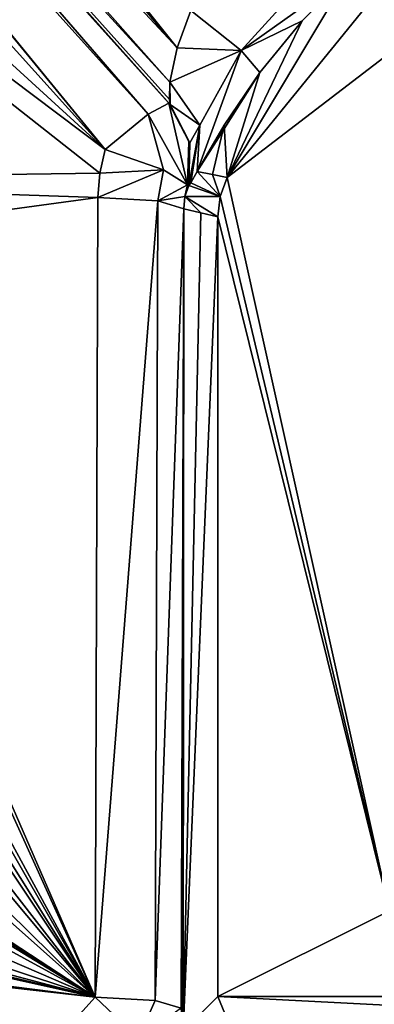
# Model space of a CAD drawing. Header units: millimetres. Extents: x -50 to 50, y -82 to 82.
# Tile 25 of 72: x -9.31 to -5.18, y 13.91 to 25.39. Entities that reach past the tile are written whole.
import ezdxf

# ---------------------------------------------------------------- set-up
doc = ezdxf.new("R2010")
doc.units = ezdxf.units.MM
doc.header["$LTSCALE"] = 101.851852
for name, color, linetype in [('13', 7, 'CONTINUOUS'), ('294', 7, 'CONTINUOUS'), ('303', 7, 'CONTINUOUS'), ('304', 7, 'CONTINUOUS'), ('306', 7, 'CONTINUOUS'), ('308', 7, 'CONTINUOUS'), ('371', 7, 'CONTINUOUS'), ('565', 7, 'CONTINUOUS'), ('566', 7, 'CONTINUOUS'), ('571', 7, 'CONTINUOUS'), ('579', 7, 'CONTINUOUS'), ('590', 7, 'CONTINUOUS'), ('591', 7, 'CONTINUOUS'), ('603', 7, 'CONTINUOUS'), ('605', 7, 'CONTINUOUS'), ('606', 7, 'CONTINUOUS'), ('639', 7, 'CONTINUOUS'), ('640', 7, 'CONTINUOUS'), ('641', 7, 'CONTINUOUS'), ('642', 7, 'CONTINUOUS'), ('643', 7, 'CONTINUOUS'), ('644', 7, 'CONTINUOUS'), ('645', 7, 'CONTINUOUS'), ('646', 7, 'CONTINUOUS'), ('858', 7, 'CONTINUOUS')]:
    doc.layers.add(name, color=color, linetype=linetype)

msp = doc.modelspace()

# ---------------------------------------------------------------- linework, layer by layer
at = {"layer": '13', "linetype": 'CONTINUOUS'}
for points in [[(-9.169, 32.621, 30.5), (-14.836, 24.821, 30.5), (-9.169, 32.621, 28.554), (-9.169, 32.621, 30.5)], [(-9.169, 32.621, 28.554), (-14.836, 24.821, 30.5), (-14.836, 24.821, 28.554), (-9.169, 32.621, 28.554)], [(-14.836, 15.179, 30.5), (-9.169, 7.379, 30.5), (-14.836, 15.179, 28.554), (-14.836, 15.179, 30.5)], [(-14.836, 15.179, 28.554), (-9.169, 7.379, 30.5), (-9.169, 7.379, 28.554), (-14.836, 15.179, 28.554)]]:
    msp.add_3dface(points, dxfattribs=at)
at = {"layer": '294', "linetype": 'CONTINUOUS'}
for points in [[(-9.371, 32.898, 33.443), (-15.163, 24.927, 33.443), (-9.23, 32.704, 33.203), (-9.371, 32.898, 33.443)], [(-9.23, 32.704, 33.203), (-15.163, 24.927, 33.443), (-14.935, 24.853, 33.203), (-9.23, 32.704, 33.203)], [(-14.935, 15.147, 33.203), (-9.371, 7.102, 33.443), (-9.23, 7.296, 33.203), (-14.935, 15.147, 33.203)]]:
    msp.add_3dface(points, dxfattribs=at)
at = {"layer": '303', "linetype": 'CONTINUOUS'}
for points in [[(-14.879, 24.835, 33.065), (-9.169, 32.621, 30.5), (-9.196, 32.657, 33.065), (-14.879, 24.835, 33.065)], [(-14.836, 24.821, 30.5), (-9.169, 32.621, 30.5), (-14.879, 24.835, 33.065), (-14.836, 24.821, 30.5)], [(-9.196, 7.343, 33.065), (-14.836, 15.179, 30.5), (-14.879, 15.165, 33.065), (-9.196, 7.343, 33.065)], [(-9.169, 7.379, 30.5), (-14.836, 15.179, 30.5), (-9.196, 7.343, 33.065), (-9.169, 7.379, 30.5)]]:
    msp.add_3dface(points, dxfattribs=at)
at = {"layer": '304', "linetype": 'CONTINUOUS'}
for points in [[(-9.185, 32.642, 28.454), (-14.862, 24.829, 28.454), (-9.475, 33.041, 27.6), (-9.185, 32.642, 28.454)], [(-14.862, 15.171, 28.454), (-9.185, 7.358, 28.454), (-15.331, 15.019, 27.6), (-14.862, 15.171, 28.454)], [(-15.331, 15.019, 27.6), (-9.185, 7.358, 28.454), (-9.475, 6.959, 27.6), (-15.331, 15.019, 27.6)]]:
    msp.add_3dface(points, dxfattribs=at)
at = {"layer": '306', "linetype": 'CONTINUOUS'}
for points in [[(-14.836, 24.821, 28.554), (-14.862, 24.829, 28.454), (-9.185, 32.642, 28.454), (-14.836, 24.821, 28.554)], [(-9.169, 32.621, 28.554), (-14.836, 24.821, 28.554), (-9.185, 32.642, 28.454), (-9.169, 32.621, 28.554)], [(-14.836, 15.179, 28.554), (-9.169, 7.379, 28.554), (-14.862, 15.171, 28.454), (-14.836, 15.179, 28.554)], [(-9.169, 7.379, 28.554), (-9.185, 7.358, 28.454), (-14.862, 15.171, 28.454), (-9.169, 7.379, 28.554)]]:
    msp.add_3dface(points, dxfattribs=at)
at = {"layer": '308', "linetype": 'CONTINUOUS'}
for points in [[(-9.23, 32.704, 33.203), (-14.935, 24.853, 33.203), (-9.196, 32.657, 33.065), (-9.23, 32.704, 33.203)], [(-14.935, 24.853, 33.203), (-14.879, 24.835, 33.065), (-9.196, 32.657, 33.065), (-14.935, 24.853, 33.203)], [(-14.935, 15.147, 33.203), (-9.23, 7.296, 33.203), (-14.879, 15.165, 33.065), (-14.935, 15.147, 33.203)], [(-9.23, 7.296, 33.203), (-9.196, 7.343, 33.065), (-14.879, 15.165, 33.065), (-9.23, 7.296, 33.203)]]:
    msp.add_3dface(points, dxfattribs=at)
at = {"layer": '371', "linetype": 'CONTINUOUS'}
for points in [[(21.5, 31.065, 53.641), (-21.5, 31.065, 53.641), (-21.5, -72.025, 67.213), (21.5, 31.065, 53.641)], [(21.5, -72.025, 67.213), (21.5, 31.065, 53.641), (-21.5, -72.025, 67.213), (21.5, -72.025, 67.213)]]:
    msp.add_3dface(points, dxfattribs=at)
at = {"layer": '565', "linetype": 'CONTINUOUS'}
for points in [[(-6.889, 23.55, 36.6), (-4.897, 26.007, 36.6), (-5, 25, 36.6), (-6.889, 23.55, 36.6)], [(-5, 15, 36.6), (-6.889, 23.55, 36.6), (-5, 25, 36.6), (-5, 15, 36.6)], [(-6.972, 23.328, 36.6), (-6.889, 23.55, 36.6), (-5, 15, 36.6), (-6.972, 23.328, 36.6)], [(-7, 23.092, 36.6), (-6.972, 23.328, 36.6), (-5, 15, 36.6), (-7, 23.092, 36.6)], [(-7, 14, 36.6), (-7, 23.092, 36.6), (-5, 15, 36.6), (-7, 14, 36.6)], [(7, 14, 36.6), (-7, 14, 36.6), (-5, 15, 36.6), (7, 14, 36.6)], [(-6.707, 13.293, 36.6), (-7, 14, 36.6), (6.707, 13.293, 36.6), (-6.707, 13.293, 36.6)], [(6.707, 13.293, 36.6), (-7, 14, 36.6), (7, 14, 36.6), (6.707, 13.293, 36.6)]]:
    msp.add_3dface(points, dxfattribs=at)
at = {"layer": '566', "linetype": 'CONTINUOUS'}
for points in [[(-4.897, 26.007, 36.6), (-6.889, 23.55, 36.6), (-5.467, 25.932, 48.699), (-4.897, 26.007, 36.6)], [(-5.467, 25.932, 48.699), (-6.889, 23.55, 36.6), (-6.015, 25.379, 48.781), (-5.467, 25.932, 48.699)], [(-6.015, 25.379, 48.781), (-6.889, 23.55, 36.6), (-6.507, 24.775, 48.87), (-6.015, 25.379, 48.781)], [(-6.507, 24.775, 48.87), (-6.889, 23.55, 36.6), (-6.924, 24.162, 49.141), (-6.507, 24.775, 48.87)], [(-7.239, 23.622, 49.78), (-6.924, 24.162, 49.141), (-7.062, 23.586, 43.108), (-7.239, 23.622, 49.78)], [(-6.924, 24.162, 49.141), (-6.889, 23.55, 36.6), (-7.062, 23.586, 43.108), (-6.924, 24.162, 49.141)]]:
    msp.add_3dface(points, dxfattribs=at)
at = {"layer": '571', "linetype": 'CONTINUOUS'}
for points in [[(-7.427, 13.864, 52.906), (-7.395, 23.187, 51.679), (-7.41, 13.707, 52.246), (-7.427, 13.864, 52.906)], [(-7.41, 13.707, 52.246), (-7.395, 23.187, 51.679), (-7.406, 13.662, 52.096), (-7.41, 13.707, 52.246)], [(-7.395, 23.187, 51.679), (-7.402, 13.598, 51.947), (-7.406, 13.662, 52.096), (-7.395, 23.187, 51.679)], [(-7.196, 23.14, 44.08), (-7.402, 13.598, 51.947), (-7.395, 23.187, 51.679), (-7.196, 23.14, 44.08)], [(-7, 23.092, 36.6), (-7.402, 13.598, 51.947), (-7.196, 23.14, 44.08), (-7, 23.092, 36.6)], [(-7, 23.092, 36.6), (-7, 14, 36.6), (-7.402, 13.598, 51.947), (-7, 23.092, 36.6)]]:
    msp.add_3dface(points, dxfattribs=at)
at = {"layer": '579', "linetype": 'CONTINUOUS'}
for points in [[(-7.569, 24.417, 51.578), (-16.543, 34.383, 50.266), (-7.562, 24.409, 51.239), (-7.569, 24.417, 51.578)], [(-7.562, 24.409, 51.239), (-16.543, 34.383, 50.266), (-7.555, 24.401, 50.9), (-7.562, 24.409, 51.239)], [(-7.555, 24.401, 50.9), (-16.543, 34.383, 50.266), (-12.061, 29.406, 50.241), (-7.555, 24.401, 50.9)]]:
    msp.add_3dface(points, dxfattribs=at)
at = {"layer": '590', "linetype": 'CONTINUOUS'}
for points in [[(-16.543, 34.383, 50.266), (-7.808, 24.29, 52.251), (-16.782, 34.256, 50.939), (-16.543, 34.383, 50.266)], [(-16.543, 34.383, 50.266), (-7.569, 24.417, 51.578), (-7.808, 24.29, 52.251), (-16.543, 34.383, 50.266)], [(-8.312, 23.878, 52.57), (-17.286, 33.845, 51.258), (-16.802, 34.241, 50.965), (-8.312, 23.878, 52.57)], [(-16.782, 34.256, 50.939), (-8.312, 23.878, 52.57), (-16.802, 34.241, 50.965), (-16.782, 34.256, 50.939)], [(-7.808, 24.29, 52.251), (-8.312, 23.878, 52.57), (-16.782, 34.256, 50.939), (-7.808, 24.29, 52.251)]]:
    msp.add_3dface(points, dxfattribs=at)
at = {"layer": '591', "linetype": 'CONTINUOUS'}
msp.add_3dface([(-8.427, 13.994, 53.871), (-7.923, 13.514, 53.67), (-17.733, 3.658, 55.232), (-8.427, 13.994, 53.871)], dxfattribs=at)
at = {"layer": '603', "linetype": 'CONTINUOUS'}
for points in [[(-16.28, 35.456, 48.524), (-7.473, 25.065, 49.984), (-16.577, 34.846, 48.848), (-16.28, 35.456, 48.524)], [(-11.797, 30.476, 49.18), (-7.473, 25.065, 49.984), (-16.28, 35.456, 48.524), (-11.797, 30.476, 49.18)], [(-16.577, 34.846, 48.848), (-7.556, 24.663, 50.314), (-16.602, 34.546, 49.214), (-16.577, 34.846, 48.848)], [(-7.473, 25.065, 49.984), (-7.556, 24.663, 50.314), (-16.577, 34.846, 48.848), (-7.473, 25.065, 49.984)], [(-7.555, 24.401, 50.9), (-12.061, 29.406, 50.241), (-16.602, 34.546, 49.214), (-7.555, 24.401, 50.9)], [(-7.563, 24.46, 50.637), (-7.555, 24.401, 50.9), (-16.602, 34.546, 49.214), (-7.563, 24.46, 50.637)], [(-7.556, 24.663, 50.314), (-7.563, 24.46, 50.637), (-16.602, 34.546, 49.214), (-7.556, 24.663, 50.314)], [(-7.313, 25.497, 49.835), (-7.473, 25.065, 49.984), (-11.797, 30.476, 49.18), (-7.313, 25.497, 49.835)]]:
    msp.add_3dface(points, dxfattribs=at)
at = {"layer": '605', "linetype": 'CONTINUOUS'}
for points in [[(-7.239, 23.622, 49.78), (-6.972, 23.328, 36.6), (-7.312, 23.488, 50.401), (-7.239, 23.622, 49.78)], [(-6.972, 23.328, 36.6), (-7.239, 23.622, 49.78), (-7.062, 23.586, 43.108), (-6.972, 23.328, 36.6)], [(-6.889, 23.55, 36.6), (-6.972, 23.328, 36.6), (-7.062, 23.586, 43.108), (-6.889, 23.55, 36.6)], [(-7.353, 23.467, 51.605), (-7.345, 23.462, 51.266), (-7.384, 23.328, 51.642), (-7.353, 23.467, 51.605)], [(-7.337, 23.457, 50.927), (-7.384, 23.328, 51.642), (-7.345, 23.462, 51.266), (-7.337, 23.457, 50.927)], [(-7.337, 23.457, 50.927), (-6.972, 23.328, 36.6), (-7.384, 23.328, 51.642), (-7.337, 23.457, 50.927)], [(-7.312, 23.488, 50.401), (-6.972, 23.328, 36.6), (-7.337, 23.457, 50.927), (-7.312, 23.488, 50.401)], [(-7.196, 23.14, 44.08), (-7.395, 23.187, 51.679), (-7.384, 23.328, 51.642), (-7.196, 23.14, 44.08)], [(-6.972, 23.328, 36.6), (-7, 23.092, 36.6), (-7.384, 23.328, 51.642), (-6.972, 23.328, 36.6)], [(-7, 23.092, 36.6), (-7.196, 23.14, 44.08), (-7.384, 23.328, 51.642), (-7, 23.092, 36.6)]]:
    msp.add_3dface(points, dxfattribs=at)
at = {"layer": '606', "linetype": 'CONTINUOUS'}
msp.add_3dface([(-7, 14, 36.6), (-6.707, 13.293, 36.6), (-7.402, 13.598, 51.947), (-7, 14, 36.6)], dxfattribs=at)
at = {"layer": '639', "linetype": 'CONTINUOUS'}
for points in [[(-7.313, 25.497, 49.835), (-5.648, 26.223, 49.418), (-6.728, 25.032, 49.583), (-7.313, 25.497, 49.835)], [(-5.648, 26.223, 49.418), (-5.467, 25.932, 48.699), (-6.728, 25.032, 49.583), (-5.648, 26.223, 49.418)], [(-5.467, 25.932, 48.699), (-6.015, 25.379, 48.781), (-6.728, 25.032, 49.583), (-5.467, 25.932, 48.699)], [(-6.015, 25.379, 48.781), (-6.507, 24.775, 48.87), (-6.728, 25.032, 49.583), (-6.015, 25.379, 48.781)]]:
    msp.add_3dface(points, dxfattribs=at)
at = {"layer": '640', "linetype": 'CONTINUOUS'}
for points in [[(-7.473, 25.065, 49.984), (-7.313, 25.497, 49.835), (-6.728, 25.032, 49.583), (-7.473, 25.065, 49.984)], [(-7.556, 24.663, 50.314), (-7.473, 25.065, 49.984), (-6.728, 25.032, 49.583), (-7.556, 24.663, 50.314)], [(-7.556, 24.663, 50.314), (-6.728, 25.032, 49.583), (-7.209, 24.162, 50.123), (-7.556, 24.663, 50.314)], [(-6.507, 24.775, 48.87), (-7.239, 23.622, 49.78), (-6.728, 25.032, 49.583), (-6.507, 24.775, 48.87)], [(-6.728, 25.032, 49.583), (-7.239, 23.622, 49.78), (-7.209, 24.162, 50.123), (-6.728, 25.032, 49.583)], [(-6.507, 24.775, 48.87), (-6.924, 24.162, 49.141), (-7.239, 23.622, 49.78), (-6.507, 24.775, 48.87)]]:
    msp.add_3dface(points, dxfattribs=at)
at = {"layer": '641', "linetype": 'CONTINUOUS'}
for points in [[(-7.555, 24.401, 50.9), (-7.563, 24.46, 50.637), (-7.556, 24.663, 50.314), (-7.555, 24.401, 50.9)], [(-7.555, 24.401, 50.9), (-7.556, 24.663, 50.314), (-7.209, 24.162, 50.123), (-7.555, 24.401, 50.9)], [(-7.555, 24.401, 50.9), (-7.209, 24.162, 50.123), (-7.324, 23.957, 50.916), (-7.555, 24.401, 50.9)], [(-7.312, 23.488, 50.401), (-7.337, 23.457, 50.927), (-7.209, 24.162, 50.123), (-7.312, 23.488, 50.401)], [(-7.209, 24.162, 50.123), (-7.337, 23.457, 50.927), (-7.324, 23.957, 50.916), (-7.209, 24.162, 50.123)], [(-7.239, 23.622, 49.78), (-7.312, 23.488, 50.401), (-7.209, 24.162, 50.123), (-7.239, 23.622, 49.78)]]:
    msp.add_3dface(points, dxfattribs=at)
at = {"layer": '642', "linetype": 'CONTINUOUS'}
for points in [[(-7.569, 24.417, 51.578), (-7.562, 24.409, 51.239), (-7.337, 23.97, 51.594), (-7.569, 24.417, 51.578)], [(-7.555, 24.401, 50.9), (-7.337, 23.97, 51.594), (-7.562, 24.409, 51.239), (-7.555, 24.401, 50.9)], [(-7.555, 24.401, 50.9), (-7.324, 23.957, 50.916), (-7.337, 23.97, 51.594), (-7.555, 24.401, 50.9)], [(-7.345, 23.462, 51.266), (-7.353, 23.467, 51.605), (-7.337, 23.97, 51.594), (-7.345, 23.462, 51.266)], [(-7.337, 23.457, 50.927), (-7.345, 23.462, 51.266), (-7.337, 23.97, 51.594), (-7.337, 23.457, 50.927)], [(-7.324, 23.957, 50.916), (-7.337, 23.457, 50.927), (-7.337, 23.97, 51.594), (-7.324, 23.957, 50.916)]]:
    msp.add_3dface(points, dxfattribs=at)
at = {"layer": '643', "linetype": 'CONTINUOUS'}
for points in [[(-7.808, 24.29, 52.251), (-7.569, 24.417, 51.578), (-7.353, 23.467, 51.605), (-7.808, 24.29, 52.251)], [(-7.353, 23.467, 51.605), (-7.569, 24.417, 51.578), (-7.337, 23.97, 51.594), (-7.353, 23.467, 51.605)], [(-8.312, 23.878, 52.57), (-7.808, 24.29, 52.251), (-7.63, 23.641, 52.302), (-8.312, 23.878, 52.57)], [(-7.808, 24.29, 52.251), (-7.353, 23.467, 51.605), (-7.63, 23.641, 52.302), (-7.808, 24.29, 52.251)]]:
    msp.add_3dface(points, dxfattribs=at)
at = {"layer": '644', "linetype": 'CONTINUOUS'}
for points in [[(-8.312, 23.878, 52.57), (-7.63, 23.641, 52.302), (-8.373, 23.601, 52.607), (-8.312, 23.878, 52.57)], [(-8.395, 23.317, 52.644), (-7.63, 23.641, 52.302), (-7.697, 23.278, 52.363), (-8.395, 23.317, 52.644)], [(-7.63, 23.641, 52.302), (-8.395, 23.317, 52.644), (-8.373, 23.601, 52.607), (-7.63, 23.641, 52.302)], [(-7.63, 23.641, 52.302), (-7.353, 23.467, 51.605), (-7.697, 23.278, 52.363), (-7.63, 23.641, 52.302)], [(-7.353, 23.467, 51.605), (-7.384, 23.328, 51.642), (-7.697, 23.278, 52.363), (-7.353, 23.467, 51.605)], [(-7.384, 23.328, 51.642), (-7.395, 23.187, 51.679), (-7.697, 23.278, 52.363), (-7.384, 23.328, 51.642)]]:
    msp.add_3dface(points, dxfattribs=at)
at = {"layer": '645', "linetype": 'CONTINUOUS'}
for points in [[(-8.427, 13.994, 53.871), (-8.395, 23.317, 52.644), (-7.697, 23.278, 52.363), (-8.427, 13.994, 53.871)], [(-8.427, 13.994, 53.871), (-7.697, 23.278, 52.363), (-7.729, 13.955, 53.591), (-8.427, 13.994, 53.871)], [(-7.697, 23.278, 52.363), (-7.395, 23.187, 51.679), (-7.729, 13.955, 53.591), (-7.697, 23.278, 52.363)], [(-7.395, 23.187, 51.679), (-7.427, 13.864, 52.906), (-7.729, 13.955, 53.591), (-7.395, 23.187, 51.679)]]:
    msp.add_3dface(points, dxfattribs=at)
at = {"layer": '646', "linetype": 'CONTINUOUS'}
for points in [[(-7.923, 13.514, 53.67), (-8.427, 13.994, 53.871), (-7.729, 13.955, 53.591), (-7.923, 13.514, 53.67)], [(-7.427, 13.864, 52.906), (-7.923, 13.514, 53.67), (-7.729, 13.955, 53.591), (-7.427, 13.864, 52.906)]]:
    msp.add_3dface(points, dxfattribs=at)
at = {"layer": '858', "linetype": 'CONTINUOUS'}
for points in [[(-17.286, 33.845, 51.258), (-8.312, 23.878, 52.57), (-17.766, 32.527, 51.431), (-17.286, 33.845, 51.258)], [(-8.312, 23.878, 52.57), (-17.923, 31.131, 51.615), (-17.766, 32.527, 51.431), (-8.312, 23.878, 52.57)], [(-8.373, 23.601, 52.607), (-14.335, 23.521, 52.617), (-17.923, 31.131, 51.615), (-8.373, 23.601, 52.607)], [(-8.312, 23.878, 52.57), (-8.373, 23.601, 52.607), (-17.923, 31.131, 51.615), (-8.312, 23.878, 52.57)], [(-8.395, 23.317, 52.644), (-14.335, 23.521, 52.617), (-8.373, 23.601, 52.607), (-8.395, 23.317, 52.644)], [(-12.25, 22.792, 52.713), (-14.335, 23.521, 52.617), (-8.395, 23.317, 52.644), (-12.25, 22.792, 52.713)], [(-8.427, 13.994, 53.871), (-12.25, 22.792, 52.713), (-8.395, 23.317, 52.644), (-8.427, 13.994, 53.871)], [(-12.25, 22.427, 52.761), (-12.25, 22.792, 52.713), (-8.427, 13.994, 53.871), (-12.25, 22.427, 52.761)], [(-12.25, 21.042, 52.943), (-12.25, 22.427, 52.761), (-8.427, 13.994, 53.871), (-12.25, 21.042, 52.943)], [(-12.25, 20.677, 52.991), (-12.25, 21.042, 52.943), (-8.427, 13.994, 53.871), (-12.25, 20.677, 52.991)], [(-12.25, 20.094, 53.068), (-12.25, 20.677, 52.991), (-8.427, 13.994, 53.871), (-12.25, 20.094, 53.068)], [(-12.25, 19.729, 53.116), (-12.25, 20.094, 53.068), (-8.427, 13.994, 53.871), (-12.25, 19.729, 53.116)], [(-12.25, 18.927, 53.222), (-12.25, 19.729, 53.116), (-8.427, 13.994, 53.871), (-12.25, 18.927, 53.222)], [(-12.25, 18.563, 53.27), (-12.25, 18.927, 53.222), (-8.427, 13.994, 53.871), (-12.25, 18.563, 53.27)], [(-12.25, 17.76, 53.375), (-12.25, 18.563, 53.27), (-8.427, 13.994, 53.871), (-12.25, 17.76, 53.375)], [(-12.25, 17.396, 53.423), (-12.25, 17.76, 53.375), (-8.427, 13.994, 53.871), (-12.25, 17.396, 53.423)], [(-12.622, 16.74, 53.51), (-12.25, 17.396, 53.423), (-8.427, 13.994, 53.871), (-12.622, 16.74, 53.51)], [(-12.399, 16.521, 53.539), (-12.622, 16.74, 53.51), (-8.427, 13.994, 53.871), (-12.399, 16.521, 53.539)], [(-12.324, 16.375, 53.558), (-12.399, 16.521, 53.539), (-8.427, 13.994, 53.871), (-12.324, 16.375, 53.558)], [(-12.25, 16.083, 53.596), (-12.324, 16.375, 53.558), (-8.427, 13.994, 53.871), (-12.25, 16.083, 53.596)], [(-12.25, 15.646, 53.654), (-12.25, 16.083, 53.596), (-8.427, 13.994, 53.871), (-12.25, 15.646, 53.654)], [(-12.324, 15.281, 53.702), (-12.25, 15.646, 53.654), (-8.427, 13.994, 53.871), (-12.324, 15.281, 53.702)], [(-12.473, 15.062, 53.731), (-12.324, 15.281, 53.702), (-8.427, 13.994, 53.871), (-12.473, 15.062, 53.731)], [(-12.622, 14.99, 53.74), (-12.473, 15.062, 53.731), (-8.427, 13.994, 53.871), (-12.622, 14.99, 53.74)], [(-12.399, 14.917, 53.75), (-12.622, 14.99, 53.74), (-8.427, 13.994, 53.871), (-12.399, 14.917, 53.75)], [(-12.25, 14.844, 53.759), (-12.399, 14.917, 53.75), (-8.427, 13.994, 53.871), (-12.25, 14.844, 53.759)], [(-12.25, 14.479, 53.807), (-12.25, 14.844, 53.759), (-8.427, 13.994, 53.871), (-12.25, 14.479, 53.807)], [(-14.037, 14.625, 53.788), (-8.427, 13.994, 53.871), (-17.733, 3.658, 55.232), (-14.037, 14.625, 53.788)], [(-14.037, 14.625, 53.788), (-12.25, 14.479, 53.807), (-8.427, 13.994, 53.871), (-14.037, 14.625, 53.788)]]:
    msp.add_3dface(points, dxfattribs=at)

doc.saveas('drawing.dxf')
